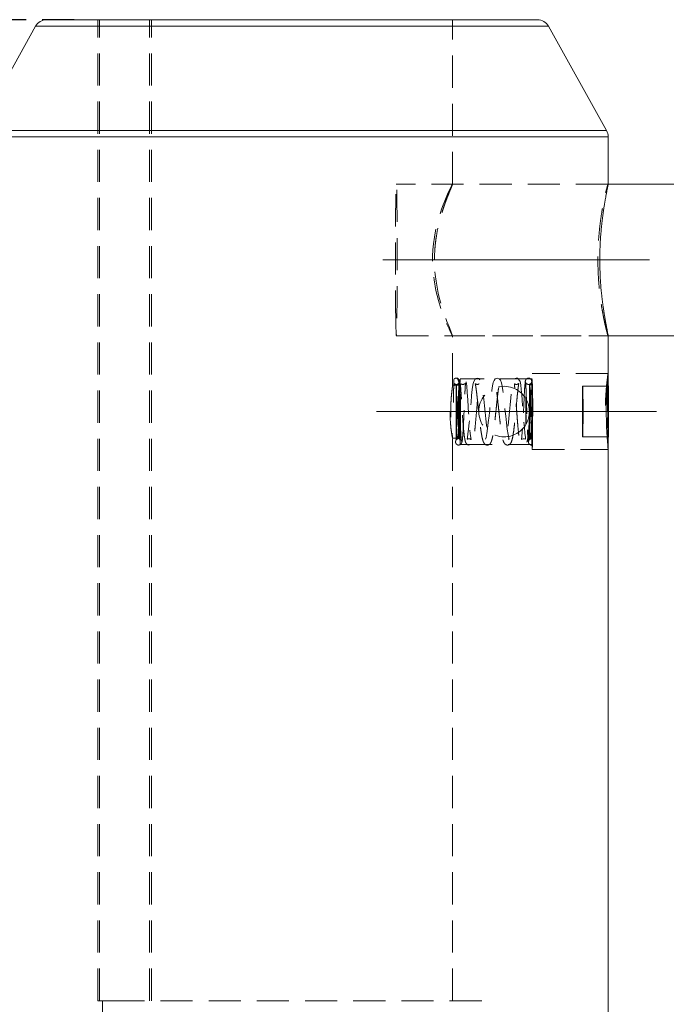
# Model space of a CAD drawing. Header units: millimetres. Extents: x 5 to 292, y 5 to 205.
# Tile 5 of 8: x 134 to 159, y 63 to 102. Entities that reach past the tile are written whole.
import ezdxf

# ---------------------------------------------------------------- set-up
doc = ezdxf.new("R2010")
doc.units = ezdxf.units.MM
doc.linetypes.add('CENTERX2', pattern=[20.32, 12.7, -2.54, 2.54, -2.54])
doc.linetypes.add('HIDDEN', pattern=[1.905, 1.27, -0.635])
doc.layers.add('VM_VU04', color=7, linetype='HIDDEN')
doc.styles.add('SLDTEXTSTYLE0', font='TXT', dxfattribs={"width": 0.7})
doc.dimstyles.new('SLDDIMSTYLE0', dxfattribs={"dimtxt": 3.5, "dimasz": 3, "dimexe": 0, "dimexo": 0.0625, "dimgap": 0.875, "dimtad": 1, "dimrnd": 1e-09, "dimzin": 12, "dimdsep": 46, "dimtxsty": 'SLDTEXTSTYLE0', "dimsah": 1, "dimcen": 0.09, "dimadec": 0, "dimazin": 3, "dimtfac": 1, "dimtofl": 0, "dimtmove": 0, "dimatfit": 3, "dimfxl": 0, "dimfrac": 2, "dimtolj": 1, "dimtzin": 12, "dimarcsym": 0})

# ---------------------------------------------------------------- blocks, each defined once
blk = doc.blocks.new('_D')
at = {"layer": 'VM_VU04'}
for p, q in [((136.081, 101.707), (115.041, 101.707)), ((116.041, 50.907), (116.041, 101.707)), ((131.194, 50.907), (115.041, 50.907))]:
    blk.add_line(p, q, dxfattribs=at)
for points in [[(116.041, 101.707), (115.541, 98.707), (116.541, 98.707)], [(116.041, 50.907), (116.541, 53.907), (115.541, 53.907)]]:
    blk.add_solid(points, dxfattribs=at)
at = {"layer": 'VM_VU04', "insert": (111.529, 71.234, -1.885), "char_height": 3.5, "attachment_point": 1, "rotation": 90, "style": 'SLDTEXTSTYLE0'}
blk.add_mtext('50.8', dxfattribs=at)

msp = doc.modelspace()

# ---------------------------------------------------------------- linework, layer by layer
at = {"color": 7, "linetype": 'Continuous', "lineweight": 15}
for p, q in [((134.988, 101.707), (144.814, 101.707)), ((144.814, 101.707), (154.4, 101.707)), ((134.551, 101.449), (132.257, 97.32)), ((157.131, 97.32), (154.837, 101.449)), ((157.194, 95.203), (157.194, 97.077)), ((164.817, 95.207), (157.194, 95.207)), ((157.194, 87.699), (157.194, 89.211)), ((157.194, 89.207), (164.817, 89.207)), ((157.194, 60.907), (157.194, 84.715))]:
    msp.add_line(p, q, dxfattribs=at)
at = {"color": 7, "linetype": 'HIDDEN', "lineweight": 0}
for p, q in [((137.008, 62.907), (137.008, 101.707)), ((137.081, 62.907), (137.081, 101.707)), ((139.061, 62.907), (139.061, 101.707)), ((139.135, 62.907), (139.135, 101.707)), ((151.044, 95.205), (151.044, 101.707)), ((134.551, 101.449), (154.837, 101.449)), ((132.194, 97.077), (157.194, 97.077)), ((144.541, 97.32), (132.257, 97.32)), ((157.194, 95.207), (148.818, 95.207)), ((157.193, 95.207), (151.042, 95.207)), ((157.191, 95.2), (157.192, 95.193)), ((157.194, 95.193), (157.194, 95.203)), ((148.818, 89.207), (157.194, 89.207)), ((151.043, 89.207), (157.193, 89.207)), ((151.044, 87.248), (151.044, 89.21)), ((157.194, 89.212), (157.193, 89.208)), ((157.194, 89.211), (157.194, 89.212)), ((157.193, 87.707), (154.193, 87.707)), ((157.193, 87.707), (154.193, 87.707)), ((157.194, 87.68), (157.194, 87.699)), ((151.343, 87.257), (151.041, 87.257)), ((151.095, 87.482), (151.095, 87.332)), ((151.293, 87.267), (151.193, 87.267)), ((151.293, 87.287), (151.252, 87.287)), ((154.193, 87.507), (151.343, 87.507)), ((154.193, 87.287), (154.093, 87.287)), ((154.193, 87.267), (154.093, 87.267)), ((156.179, 86.207), (156.186, 87.207)), ((156.186, 87.207), (156.2, 87.207)), ((156.2, 87.207), (156.207, 86.207)), ((156.2, 87.207), (157.2, 87.207)), ((157.179, 86.207), (157.186, 87.207)), ((157.2, 87.207), (157.207, 86.207)), ((153.948, 86.704), (153.943, 86.704)), ((156.179, 86.207), (156.207, 86.207)), ((156.186, 85.207), (156.179, 86.207)), ((156.207, 86.207), (156.2, 85.207)), ((156.207, 86.207), (157.207, 86.207)), ((157.186, 85.207), (157.179, 86.207)), ((157.207, 86.207), (157.2, 85.207)), ((153.943, 85.71), (153.948, 85.71)), ((154.209, 85.753), (154.206, 85.839)), ((151.043, 85.157), (151.343, 85.157)), ((151.044, 62.907), (151.044, 85.169)), ((151.193, 85.146), (151.293, 85.146)), ((151.193, 85.126), (151.248, 85.126)), ((151.343, 84.907), (154.193, 84.907)), ((151.411, 85.039), (151.405, 85.044)), ((154.048, 84.987), (154.05, 84.981)), ((154.093, 85.146), (154.193, 85.146)), ((154.093, 85.126), (154.134, 85.126)), ((156.2, 85.207), (156.186, 85.207)), ((156.2, 85.207), (157.2, 85.207)), ((154.193, 84.707), (157.193, 84.707)), ((154.193, 84.707), (157.193, 84.707)), ((157.191, 84.726), (157.194, 84.717)), ((157.194, 84.715), (157.194, 84.717)), ((137.008, 62.907), (137.081, 62.907)), ((137.081, 62.907), (137.858, 62.907)), ((137.194, 62.907), (137.194, 53.407)), ((152.194, 62.907), (137.858, 62.907)), ((152.194, 53.407), (152.194, 62.907))]:
    msp.add_line(p, q, dxfattribs=at)
at = {"color": 8, "linetype": 'Continuous', "lineweight": 15}
for p, q in [((144.819, 101.449), (134.551, 101.449)), ((154.837, 101.449), (144.819, 101.449)), ((144.848, 97.077), (132.194, 97.077)), ((132.257, 97.32), (157.131, 97.32)), ((157.194, 97.077), (144.848, 97.077))]:
    msp.add_line(p, q, dxfattribs=at)
at = {"color": 7, "linetype": 'HIDDEN', "lineweight": 0, "flags": 128}
for points in [[(148.798, 89.722), (148.794, 89.957), (148.79, 90.23), (148.788, 90.534), (148.785, 90.867), (148.783, 91.221), (148.782, 91.591), (148.781, 91.972), (148.781, 92.356), (148.782, 92.738), (148.783, 93.111), (148.785, 93.47), (148.787, 93.807), (148.79, 94.119), (148.793, 94.398), (148.797, 94.642), (148.801, 94.846), (148.805, 95.007), (148.809, 95.122), (148.814, 95.188), (148.819, 95.206), (148.824, 95.175), (148.828, 95.095), (148.833, 94.967), (148.837, 94.794), (148.841, 94.579), (148.844, 94.324), (148.848, 94.035), (148.85, 93.716), (148.852, 93.372), (148.854, 93.009), (148.855, 92.633), (148.855, 92.25), (148.855, 91.866), (148.854, 91.487), (148.853, 91.121), (148.851, 90.772), (148.848, 90.447), (148.845, 90.151), (148.842, 89.888), (148.838, 89.664), (148.834, 89.481), (148.829, 89.343), (148.825, 89.252), (148.82, 89.21), (148.815, 89.217), (148.811, 89.273), (148.806, 89.377), (148.802, 89.527), (148.798, 89.722)], [(151.038, 95.2), (151.003, 95.136), (150.936, 95.002), (150.845, 94.805), (150.735, 94.544), (150.673, 94.384), (150.609, 94.207), (150.546, 94.016), (150.484, 93.808), (150.425, 93.586), (150.372, 93.35), (150.325, 93.099), (150.289, 92.836), (150.267, 92.598), (150.255, 92.353), (150.254, 92.104), (150.265, 91.852), (150.31, 91.417), (150.386, 90.995), (150.487, 90.594), (150.603, 90.226), (150.667, 90.046), (150.732, 89.878), (150.794, 89.726), (150.854, 89.589), (150.906, 89.474), (150.952, 89.378), (150.991, 89.3), (151.019, 89.245), (151.043, 89.207), (151.042, 89.216), (151.031, 89.246), (150.987, 89.353), (150.915, 89.527), (150.82, 89.767), (150.767, 89.91), (150.71, 90.069), (150.65, 90.252), (150.589, 90.45), (150.531, 90.663), (150.476, 90.892), (150.428, 91.126), (150.388, 91.371), (150.356, 91.63), (150.335, 91.898), (150.327, 92.207), (150.327, 92.207)], [(154.175, 86.207), (154.175, 86.475), (154.176, 86.734), (154.177, 86.976), (154.179, 87.194), (154.182, 87.379), (154.184, 87.528), (154.187, 87.633), (154.191, 87.693), (154.194, 87.705), (154.197, 87.669), (154.2, 87.586), (154.203, 87.459), (154.206, 87.291), (154.208, 87.088), (154.21, 86.858), (154.211, 86.606), (154.212, 86.341), (154.212, 86.072), (154.211, 85.808), (154.21, 85.556), (154.208, 85.325), (154.206, 85.122), (154.203, 84.955), (154.2, 84.827), (154.197, 84.744), (154.194, 84.708), (154.191, 84.72), (154.187, 84.78), (154.184, 84.886), (154.182, 85.034), (154.179, 85.22), (154.177, 85.437), (154.176, 85.68), (154.175, 85.939), (154.175, 86.207)], [(154.175, 86.207), (154.175, 86.475), (154.176, 86.734), (154.177, 86.976), (154.179, 87.194), (154.182, 87.379), (154.184, 87.528), (154.187, 87.633), (154.191, 87.693), (154.194, 87.705), (154.197, 87.669), (154.2, 87.586), (154.203, 87.459), (154.206, 87.291), (154.208, 87.088), (154.21, 86.858), (154.211, 86.606), (154.212, 86.341), (154.212, 86.072), (154.211, 85.808), (154.21, 85.556), (154.208, 85.325), (154.206, 85.122), (154.203, 84.955), (154.2, 84.827), (154.197, 84.744), (154.194, 84.708), (154.191, 84.72), (154.187, 84.78), (154.184, 84.886), (154.182, 85.034), (154.179, 85.22), (154.177, 85.437), (154.176, 85.68), (154.175, 85.939), (154.175, 86.207)], [(157.174, 86.207), (157.175, 86.475), (157.176, 86.734), (157.177, 86.976), (157.179, 87.194), (157.181, 87.379), (157.184, 87.528), (157.187, 87.633), (157.19, 87.693), (157.194, 87.705), (157.194, 87.705)], [(153.927, 87.425), (153.92, 87.415), (153.91, 87.339), (153.901, 87.222), (153.892, 87.079), (153.876, 86.763), (153.861, 86.461), (153.848, 86.198), (153.832, 85.926), (153.815, 85.654), (153.796, 85.405), (153.776, 85.213), (153.764, 85.12), (153.767, 85.104), (153.776, 85.11), (153.793, 85.122), (153.828, 85.135), (153.884, 85.133), (153.921, 85.118), (153.932, 85.119), (153.922, 85.196), (153.903, 85.346), (153.881, 85.576), (153.856, 85.872), (153.833, 86.17), (153.813, 86.438), (153.796, 86.669), (153.779, 86.875), (153.76, 87.081), (153.738, 87.266), (153.71, 87.402), (153.655, 87.495), (153.606, 87.524), (153.553, 87.528), (153.514, 87.515), (153.488, 87.497), (153.467, 87.475), (153.449, 87.445), (153.424, 87.371), (153.396, 87.218), (153.369, 87.001), (153.344, 86.749), (153.318, 86.48), (153.293, 86.205), (153.266, 85.927), (153.237, 85.663), (153.207, 85.431), (153.179, 85.254), (153.157, 85.148), (153.146, 85.106), (153.156, 85.112), (153.185, 85.127), (153.259, 85.121), (153.282, 85.11), (153.271, 85.157), (153.24, 85.303), (153.207, 85.515), (153.175, 85.763), (153.145, 86.027), (153.116, 86.299), (153.088, 86.568), (153.06, 86.818), (153.033, 87.037), (153.006, 87.214), (152.979, 87.346), (152.936, 87.455), (152.888, 87.505), (152.821, 87.53), (152.765, 87.52), (152.728, 87.497), (152.685, 87.439), (152.653, 87.352), (152.626, 87.219), (152.599, 87.043), (152.572, 86.826), (152.544, 86.577), (152.516, 86.309), (152.487, 86.037), (152.457, 85.775), (152.427, 85.536), (152.396, 85.334), (152.367, 85.186), (152.349, 85.117), (152.358, 85.114), (152.418, 85.132), (152.464, 85.12), (152.484, 85.108), (152.483, 85.117), (152.449, 85.257), (152.419, 85.433), (152.387, 85.667), (152.357, 85.923), (152.328, 86.185), (152.301, 86.441), (152.274, 86.698), (152.246, 86.947), (152.216, 87.169), (152.185, 87.338), (152.144, 87.451), (152.078, 87.518), (152.029, 87.531), (151.975, 87.521), (151.935, 87.494), (151.873, 87.377), (151.847, 87.253), (151.822, 87.078), (151.798, 86.848), (151.773, 86.585), (151.749, 86.306), (151.724, 86.024), (151.7, 85.756), (151.676, 85.518), (151.652, 85.323), (151.631, 85.181), (151.619, 85.113), (151.628, 85.113), (151.653, 85.126), (151.732, 85.128), (151.768, 85.107), (151.777, 85.108), (151.768, 85.169), (151.745, 85.342), (151.72, 85.594), (151.698, 85.869), (151.679, 86.139), (151.663, 86.395), (151.645, 86.674), (151.626, 86.962), (151.605, 87.225), (151.582, 87.394), (151.557, 87.469), (151.541, 87.49), (151.523, 87.507), (151.492, 87.523), (151.444, 87.53), (151.385, 87.507), (151.345, 87.464), (151.315, 87.374), (151.292, 87.133), (151.282, 86.962), (151.269, 86.704), (151.252, 86.326), (151.242, 86.095), (151.23, 85.843), (151.216, 85.582), (151.201, 85.335), (151.184, 85.135), (151.165, 85.027), (151.165, 85.027)], [(151.193, 87.287), (151.196, 87.262), (151.199, 87.187), (151.201, 87.067), (151.204, 86.906), (151.205, 86.713), (151.206, 86.496), (151.207, 86.266), (151.207, 86.033), (151.206, 85.808), (151.204, 85.601), (151.203, 85.423), (151.2, 85.281), (151.198, 85.183), (151.195, 85.133), (151.192, 85.132), (151.189, 85.182), (151.187, 85.28), (151.184, 85.421), (151.182, 85.599), (151.181, 85.805), (151.18, 86.03), (151.18, 86.263)], [(151.206, 86.207), (151.206, 85.979), (151.205, 85.761), (151.204, 85.565), (151.202, 85.398), (151.2, 85.269), (151.197, 85.185), (151.194, 85.147), (151.191, 85.16), (151.189, 85.221), (151.186, 85.329), (151.184, 85.477), (151.182, 85.66), (151.181, 85.868), (151.18, 86.092), (151.18, 86.321), (151.181, 86.545), (151.182, 86.754), (151.184, 86.936), (151.186, 87.085), (151.189, 87.192), (151.191, 87.253), (151.194, 87.266), (151.197, 87.229), (151.2, 87.144), (151.202, 87.015), (151.204, 86.849), (151.205, 86.652), (151.206, 86.435), (151.206, 86.207)], [(151.286, 85.331), (151.283, 85.49), (151.282, 85.685), (151.281, 85.904), (151.28, 86.139), (151.28, 86.377), (151.281, 86.606), (151.282, 86.816), (151.284, 86.997), (151.287, 87.139), (151.289, 87.236), (151.292, 87.283), (151.295, 87.278), (151.298, 87.221), (151.301, 87.114), (151.303, 86.964), (151.305, 86.777), (151.306, 86.562), (151.307, 86.33), (151.307, 86.092), (151.306, 85.859), (151.305, 85.644)], [(151.306, 86.207), (151.306, 85.979), (151.305, 85.761), (151.304, 85.565), (151.302, 85.398), (151.3, 85.269), (151.297, 85.185), (151.294, 85.147), (151.291, 85.16), (151.289, 85.221), (151.286, 85.329), (151.284, 85.477), (151.282, 85.66), (151.281, 85.868), (151.28, 86.092), (151.28, 86.321), (151.281, 86.545), (151.282, 86.754), (151.284, 86.936), (151.286, 87.085), (151.289, 87.192), (151.291, 87.253), (151.294, 87.266), (151.297, 87.229), (151.3, 87.144), (151.302, 87.015), (151.304, 86.849), (151.305, 86.652), (151.306, 86.435), (151.306, 86.207)], [(151.327, 86.207), (151.328, 86.46), (151.329, 86.704), (151.33, 86.929), (151.332, 87.126), (151.334, 87.288), (151.337, 87.408), (151.34, 87.482), (151.343, 87.507), (151.347, 87.482), (151.35, 87.408), (151.352, 87.288), (151.355, 87.126), (151.357, 86.929), (151.358, 86.704), (151.359, 86.46), (151.359, 86.207), (151.359, 85.953), (151.358, 85.709), (151.357, 85.484), (151.355, 85.287), (151.352, 85.126), (151.35, 85.006), (151.347, 84.932), (151.343, 84.907), (151.34, 84.932), (151.337, 85.006), (151.334, 85.126), (151.332, 85.287), (151.33, 85.484), (151.329, 85.709), (151.328, 85.953), (151.327, 86.207)], [(151.33, 86.207), (151.331, 86.432), (151.332, 86.648), (151.333, 86.842), (151.335, 87.007), (151.337, 87.134), (151.34, 87.218), (151.343, 87.255), (151.345, 87.243), (151.348, 87.182), (151.351, 87.076), (151.353, 86.929), (151.354, 86.748), (151.356, 86.542), (151.356, 86.32), (151.356, 86.093), (151.356, 85.871), (151.354, 85.665), (151.353, 85.485), (151.351, 85.338), (151.348, 85.231), (151.345, 85.171), (151.343, 85.158), (151.34, 85.195), (151.337, 85.279), (151.335, 85.406), (151.333, 85.571), (151.332, 85.766), (151.331, 85.981), (151.33, 86.207)], [(154.091, 87.266), (154.093, 87.287), (154.096, 87.255), (154.099, 87.173), (154.102, 87.044), (154.104, 86.874), (154.105, 86.672), (154.106, 86.447), (154.107, 86.211), (154.106, 85.974), (154.105, 85.749), (154.104, 85.546), (154.102, 85.375), (154.099, 85.244), (154.096, 85.16), (154.094, 85.127), (154.091, 85.146), (154.088, 85.217), (154.085, 85.335), (154.083, 85.496), (154.081, 85.692), (154.08, 85.912)], [(154.106, 86.207), (154.106, 85.979), (154.105, 85.761), (154.104, 85.565), (154.102, 85.398), (154.099, 85.269), (154.097, 85.185), (154.094, 85.147), (154.091, 85.16), (154.088, 85.221), (154.086, 85.329), (154.084, 85.477), (154.082, 85.66), (154.081, 85.868), (154.08, 86.092), (154.08, 86.321), (154.081, 86.545), (154.082, 86.754), (154.084, 86.936), (154.086, 87.085), (154.088, 87.192), (154.091, 87.253), (154.094, 87.266), (154.097, 87.229), (154.099, 87.144), (154.102, 87.015), (154.104, 86.849), (154.105, 86.652), (154.106, 86.435), (154.106, 86.207)], [(154.177, 86.207), (154.177, 86.46), (154.178, 86.704), (154.18, 86.929), (154.182, 87.126), (154.184, 87.288), (154.187, 87.408), (154.19, 87.482), (154.193, 87.507), (154.196, 87.482), (154.199, 87.408), (154.202, 87.288), (154.205, 87.126), (154.207, 86.929), (154.208, 86.704), (154.209, 86.46), (154.209, 86.207), (154.209, 85.953), (154.208, 85.709), (154.207, 85.484), (154.205, 85.287), (154.202, 85.126), (154.199, 85.006), (154.196, 84.932), (154.193, 84.907), (154.19, 84.932), (154.187, 85.006), (154.184, 85.126), (154.182, 85.287), (154.18, 85.484), (154.178, 85.709), (154.177, 85.953), (154.177, 86.207)], [(154.189, 85.174), (154.187, 85.266), (154.184, 85.402), (154.182, 85.575), (154.181, 85.778), (154.18, 86.001), (154.18, 86.234), (154.18, 86.466), (154.181, 86.685), (154.183, 86.882), (154.185, 87.047), (154.187, 87.174), (154.19, 87.255), (154.193, 87.287), (154.196, 87.268), (154.198, 87.2), (154.201, 87.086), (154.203, 86.93), (154.205, 86.741), (154.206, 86.527), (154.206, 86.297), (154.206, 86.064), (154.206, 85.837)], [(154.205, 85.844), (154.204, 85.638), (154.202, 85.459), (154.2, 85.315), (154.198, 85.212), (154.195, 85.156), (154.192, 85.149), (154.189, 85.192), (154.187, 85.282), (154.184, 85.415), (154.183, 85.585), (154.181, 85.785), (154.18, 86.004), (154.18, 86.232), (154.18, 86.46), (154.181, 86.675), (154.183, 86.869), (154.185, 87.031), (154.187, 87.156), (154.19, 87.235), (154.193, 87.267), (154.196, 87.249), (154.198, 87.182), (154.201, 87.07), (154.203, 86.917), (154.205, 86.732), (154.206, 86.521), (154.206, 86.296), (154.206, 86.067), (154.205, 85.844)], [(153.949, 85.984), (153.948, 85.855), (153.946, 85.76), (153.945, 85.71), (153.943, 85.707), (153.941, 85.754), (153.939, 85.845), (153.938, 85.971), (153.937, 86.121), (153.937, 86.279), (153.938, 86.429), (153.939, 86.558), (153.941, 86.653), (153.942, 86.704), (153.944, 86.706), (153.946, 86.659), (153.948, 86.568), (153.949, 86.442), (153.95, 86.293), (153.95, 86.135), (153.949, 85.984)], [(153.949, 85.987), (153.948, 85.86), (153.946, 85.767), (153.945, 85.717), (153.943, 85.715), (153.941, 85.761), (153.939, 85.85), (153.938, 85.975), (153.937, 86.122), (153.937, 86.278), (153.938, 86.426), (153.939, 86.553), (153.941, 86.646), (153.942, 86.696), (153.944, 86.698), (153.946, 86.653), (153.948, 86.563), (153.949, 86.438), (153.949, 86.291), (153.95, 86.136), (153.949, 85.987)], [(153.953, 85.987), (153.952, 85.86), (153.951, 85.767), (153.949, 85.717), (153.947, 85.715), (153.945, 85.761), (153.944, 85.85), (153.942, 85.975), (153.942, 86.122), (153.942, 86.278), (153.942, 86.426), (153.943, 86.553), (153.945, 86.646), (153.947, 86.696), (153.949, 86.698), (153.951, 86.653), (153.952, 86.563), (153.953, 86.438), (153.954, 86.291), (153.954, 86.136), (153.953, 85.987)], [(157.194, 84.709), (157.194, 84.708), (157.19, 84.72), (157.187, 84.78), (157.184, 84.886), (157.181, 85.034), (157.179, 85.22), (157.177, 85.437), (157.176, 85.68), (157.175, 85.939), (157.174, 86.207)], [(154.193, 85.839), (154.148, 85.835), (154.111, 85.825), (154.088, 85.812), (154.082, 85.796), (154.094, 85.78), (154.122, 85.766), (154.162, 85.757), (154.209, 85.753)]]:
    msp.add_lwpolyline(points, dxfattribs=at)
at = {"color": 7, "linetype": 'Continuous', "lineweight": 15}
for centre, radius, start, end in [((134.988, 101.207), 0.5, 90, 150.9454), ((154.4, 101.207), 0.5, 29.0546, 90), ((156.694, 97.077), 0.5, 0, 29.0546), ((105.833, 86.207), 51.382, 358.3293, 1.6707)]:
    msp.add_arc(centre, radius, start, end, dxfattribs=at)
at = {"color": 7, "linetype": 'HIDDEN', "lineweight": 0}
for centre, radius, start, end in [((151.193, 87.407), 0.125, 90, 142.7222), ((151.193, 87.407), 0.125, 217.2951, 269.9999), ((151.193, 87.407), 0.125, 286.0224, 90), ((151.193, 87.407), 0.125, 269.9999, 286.0224), ((153.08, 86.207), 1, 30.2908, 270), ((153.08, 86.207), 1, 330.2155, 29.7845), ((153.08, 86.207), 1, 270, 329.7092)]:
    msp.add_arc(centre, radius, start, end, dxfattribs=at)
for points, knots in [([(150.327, 92.207), (150.331, 92.363), (150.336, 92.598), (150.368, 92.907), (150.41, 93.208), (150.482, 93.568), (150.569, 93.9), (150.645, 94.15), (150.705, 94.33), (150.764, 94.497), (150.822, 94.652), (150.877, 94.791), (150.927, 94.915), (150.97, 95.019), (151.004, 95.1), (151.027, 95.158), (151.041, 95.193), (151.046, 95.208), (151.043, 95.205), (151.042, 95.205)], [0, 0, 0, 0, 0.097777, 0.147479, 0.197954, 0.295593, 0.395081, 0.447187, 0.499956, 0.55306, 0.606855, 0.661793, 0.717142, 0.773858, 0.831078, 0.882395, 0.934562, 0.987169, 1, 1, 1, 1]), ([(157.192, 89.207), (157.19, 89.211), (157.185, 89.221), (157.166, 89.284), (157.139, 89.383), (157.108, 89.507), (157.07, 89.669), (157.028, 89.865), (156.985, 90.084), (156.941, 90.335), (156.9, 90.614), (156.871, 90.835), (156.846, 91.066), (156.825, 91.304), (156.808, 91.553), (156.793, 91.885), (156.789, 92.221), (156.795, 92.553), (156.808, 92.879), (156.837, 93.276), (156.887, 93.721), (156.938, 94.06), (156.981, 94.307), (157.014, 94.479), (157.046, 94.636), (157.077, 94.776), (157.106, 94.899), (157.14, 95.037), (157.167, 95.133), (157.184, 95.19), (157.189, 95.2), (157.191, 95.205)], [0, 0, 0, 0, 0.027563, 0.079955, 0.106543, 0.13351, 0.18637, 0.213183, 0.240366, 0.294531, 0.322019, 0.349906, 0.376906, 0.404307, 0.431913, 0.459946, 0.512973, 0.539902, 0.567235, 0.619514, 0.672887, 0.726132, 0.753142, 0.780526, 0.807572, 0.835006, 0.862639, 0.890683, 0.944701, 0.972139, 1, 1, 1, 1]), ([(157.193, 87.707), (157.189, 87.69), (157.181, 87.658), (157.147, 87.402), (157.111, 87.024), (157.088, 86.601), (157.085, 86.32), (157.084, 86.207)], [0, 0, 0, 0, 0.212946, 0.426193, 0.640749, 0.855964, 1, 1, 1, 1]), ([(151.041, 87.244), (151.042, 87.247), (151.047, 87.262), (151.034, 87.168), (151.01, 86.971), (150.983, 86.679), (150.967, 86.335), (150.97, 85.978), (150.99, 85.647), (151.017, 85.381), (151.04, 85.205), (151.042, 85.18), (151.042, 85.169)], [0, 0, 0, 0, 0.035571, 0.144058, 0.253046, 0.363332, 0.473723, 0.582815, 0.691241, 0.800661, 0.91119, 1, 1, 1, 1]), ([(151.095, 87.333), (151.094, 87.328), (151.091, 87.317), (151.087, 87.176), (151.084, 86.963), (151.082, 86.778), (151.082, 86.675), (151.081, 86.62), (151.081, 86.588), (151.081, 86.574), (151.081, 86.568), (151.081, 86.565), (151.081, 86.564), (151.081, 86.563), (151.081, 86.563), (151.081, 86.564), (151.081, 86.565), (151.081, 86.568), (151.081, 86.58), (151.081, 86.63), (151.082, 86.789), (151.083, 87.031), (151.087, 87.286), (151.09, 87.438), (151.093, 87.478), (151.095, 87.48), (151.095, 87.481)], [0, 0, 0, 0, 0.090144, 0.215176, 0.341844, 0.408493, 0.438351, 0.459025, 0.469362, 0.473913, 0.476032, 0.476851, 0.477673, 0.478004, 0.478339, 0.478635, 0.478987, 0.479614, 0.481656, 0.491202, 0.529208, 0.644653, 0.7597, 0.89285, 0.986287, 1, 1, 1, 1]), ([(151.193, 87.282), (151.166, 87.281), (151.124, 87.279), (151.103, 87.235), (151.095, 87.22)], [0, 0, 0, 0, 0.64877, 1, 1, 1, 1]), ([(151.193, 87.282), (151.193, 87.278), (151.19, 87.267), (151.187, 87.15), (151.183, 86.919), (151.181, 86.61), (151.18, 86.375), (151.18, 86.263)], [0, 0, 0, 0, 0.133143, 0.348958, 0.566511, 0.79218, 1, 1, 1, 1]), ([(151.395, 85.053), (151.39, 85.086), (151.38, 85.151), (151.367, 85.362), (151.355, 85.618), (151.346, 85.896), (151.338, 86.226), (151.331, 86.57), (151.325, 86.886), (151.322, 87.13), (151.307, 87.328), (151.259, 87.495), (151.218, 87.518), (151.193, 87.532)], [0, 0, 0, 0, 0.099109, 0.194371, 0.284026, 0.367484, 0.443149, 0.561846, 0.65347, 0.73413, 0.823917, 0.897847, 1, 1, 1, 1]), ([(151.286, 85.331), (151.282, 85.382), (151.274, 85.511), (151.261, 85.795), (151.253, 86.071), (151.244, 86.35), (151.24, 86.627), (151.233, 86.94), (151.23, 87.17), (151.225, 87.272), (151.228, 87.287), (151.228, 87.287), (151.228, 87.287)], [0, 0, 0, 0, 0.089202, 0.22323, 0.357252, 0.397486, 0.531321, 0.665154, 0.799108, 0.932982, 0.999735, 1, 1, 1, 1]), ([(151.413, 85), (151.418, 85.021), (151.428, 85.062), (151.443, 85.218), (151.457, 85.406), (151.468, 85.61), (151.479, 85.816), (151.491, 86.062), (151.503, 86.335), (151.515, 86.624), (151.527, 86.88), (151.539, 87.11), (151.549, 87.253), (151.554, 87.318), (151.555, 87.336), (151.551, 87.335), (151.543, 87.326), (151.535, 87.317), (151.51, 87.296), (151.473, 87.28), (151.419, 87.279), (151.373, 87.303), (151.354, 87.316), (151.35, 87.296), (151.359, 87.21), (151.37, 87.052), (151.385, 86.841), (151.4, 86.589), (151.418, 86.307), (151.438, 86.007), (151.459, 85.715), (151.482, 85.458), (151.505, 85.25), (151.53, 85.095), (151.552, 85.003), (151.587, 84.935), (151.643, 84.893), (151.703, 84.88), (151.788, 84.906), (151.835, 84.985), (151.875, 85.125), (151.903, 85.312), (151.932, 85.561), (151.959, 85.848), (151.985, 86.143), (152.01, 86.429), (152.033, 86.696), (152.056, 86.935), (152.078, 87.132), (152.098, 87.264), (152.11, 87.314), (152.107, 87.318), (152.095, 87.307), (152.051, 87.278), (151.986, 87.283), (151.949, 87.306), (151.938, 87.315), (151.943, 87.29), (151.961, 87.201), (151.982, 87.052), (152.007, 86.848), (152.034, 86.607), (152.061, 86.344), (152.09, 86.072), (152.119, 85.804), (152.151, 85.548), (152.185, 85.314), (152.22, 85.135), (152.256, 85.015), (152.298, 84.935), (152.364, 84.885), (152.435, 84.878), (152.516, 84.914), (152.565, 84.99), (152.596, 85.08), (152.631, 85.226), (152.663, 85.422), (152.695, 85.663), (152.725, 85.925), (152.754, 86.192), (152.782, 86.458), (152.81, 86.72), (152.838, 86.963), (152.867, 87.164), (152.89, 87.284), (152.887, 87.304), (152.865, 87.294), (152.83, 87.277), (152.747, 87.294), (152.739, 87.314), (152.743, 87.27), (152.771, 87.129), (152.797, 86.923), (152.825, 86.681), (152.853, 86.422), (152.881, 86.156), (152.91, 85.887), (152.941, 85.623), (152.973, 85.392), (153.004, 85.207), (153.036, 85.075), (153.063, 84.993), (153.116, 84.92), (153.179, 84.882), (153.249, 84.881), (153.308, 84.913), (153.353, 84.97), (153.386, 85.049), (153.417, 85.174), (153.448, 85.353), (153.478, 85.575), (153.506, 85.827), (153.533, 86.1), (153.56, 86.383), (153.586, 86.662), (153.61, 86.915), (153.633, 87.118), (153.65, 87.252), (153.661, 87.313), (153.66, 87.322), (153.644, 87.305), (153.601, 87.279), (153.54, 87.281), (153.508, 87.299), (153.487, 87.309), (153.485, 87.287), (153.502, 87.163), (153.523, 86.946), (153.544, 86.691), (153.563, 86.435), (153.582, 86.182), (153.602, 85.916), (153.625, 85.625), (153.654, 85.33), (153.682, 85.109), (153.715, 84.988), (153.739, 84.94), (153.781, 84.906), (153.816, 84.889), (153.866, 84.885), (153.933, 84.912), (153.969, 84.963), (153.995, 85.032), (154.019, 85.151), (154.039, 85.315), (154.057, 85.529), (154.069, 85.707), (154.075, 85.798)], [0, 0, 0, 0, 0.010445, 0.019839, 0.028369, 0.036075, 0.042971, 0.049158, 0.059689, 0.068121, 0.076761, 0.086448, 0.097059, 0.102122, 0.10603, 0.10886, 0.109904, 0.110723, 0.112006, 0.11386, 0.116439, 0.119509, 0.122873, 0.126652, 0.134827, 0.143062, 0.151406, 0.16001, 0.168997, 0.178273, 0.187808, 0.197273, 0.206055, 0.214168, 0.221591, 0.227823, 0.230569, 0.233201, 0.236031, 0.246148, 0.254485, 0.264058, 0.274115, 0.28377, 0.29302, 0.301861, 0.310468, 0.319184, 0.327969, 0.336722, 0.343801, 0.346467, 0.348592, 0.352867, 0.355945, 0.359297, 0.362731, 0.366323, 0.373939, 0.381906, 0.390165, 0.398595, 0.407004, 0.415416, 0.423871, 0.432597, 0.441696, 0.451165, 0.459462, 0.465781, 0.471221, 0.474332, 0.477638, 0.484331, 0.491575, 0.499606, 0.508452, 0.517399, 0.526003, 0.534276, 0.542415, 0.550997, 0.560045, 0.56951, 0.578412, 0.5863, 0.589461, 0.591707, 0.59529, 0.600967, 0.608425, 0.617515, 0.626771, 0.635576, 0.643908, 0.652023, 0.66045, 0.669205, 0.678222, 0.686629, 0.694189, 0.7013, 0.705217, 0.70944, 0.713268, 0.717812, 0.721716, 0.728213, 0.736308, 0.744873, 0.75338, 0.761883, 0.770474, 0.77925, 0.788232, 0.79746, 0.806421, 0.814641, 0.822101, 0.825382, 0.828228, 0.830778, 0.833291, 0.836055, 0.839232, 0.846674, 0.855718, 0.865836, 0.875173, 0.883512, 0.890848, 0.898811, 0.908363, 0.919595, 0.93171, 0.940982, 0.946652, 0.948299, 0.950054, 0.952028, 0.954232, 0.959721, 0.966626, 0.974046, 0.982054, 0.990851, 1, 1, 1, 1]), ([(154.179, 87.391), (154.175, 87.413), (154.168, 87.455), (154.128, 87.503), (154.086, 87.526), (154.05, 87.531), (154.018, 87.529), (153.982, 87.513), (153.948, 87.483), (153.927, 87.446), (153.924, 87.419), (153.923, 87.407)], [0, 0, 0, 0, 0.1718433, 0.3315446, 0.476498, 0.5437122, 0.6071987, 0.7225959, 0.8254219, 0.9168481, 1, 1, 1, 1]), ([(153.927, 87.39), (153.93, 87.373), (153.935, 87.34), (153.943, 87.205), (153.951, 87.033), (153.96, 86.785), (153.969, 86.478), (153.98, 86.142), (153.99, 85.821), (154.001, 85.54), (154.012, 85.306), (154.023, 85.126), (154.031, 85.056), (154.035, 85.019)], [0, 0, 0, 0, 0.0907404, 0.1766014, 0.2562656, 0.329422, 0.4543388, 0.5443221, 0.627519, 0.7430456, 0.8155748, 0.900673, 1, 1, 1, 1]), ([(154.173, 87.407), (154.172, 87.397), (154.17, 87.377), (154.159, 87.35), (154.142, 87.326), (154.122, 87.307), (154.099, 87.292), (154.075, 87.283), (154.05, 87.28), (154.017, 87.283), (153.981, 87.299), (153.95, 87.328), (153.931, 87.361), (153.929, 87.38), (153.929, 87.39)], [0, 0, 0, 0, 0.068226, 0.134838, 0.200392, 0.264741, 0.327646, 0.389182, 0.449982, 0.510106, 0.628663, 0.748518, 0.871292, 1, 1, 1, 1]), ([(154.075, 85.798), (154.075, 85.804), (154.083, 85.918), (154.097, 86.19), (154.114, 86.52), (154.127, 86.787), (154.137, 86.984), (154.146, 87.159), (154.155, 87.294), (154.163, 87.374), (154.168, 87.371), (154.169, 87.37)], [0, 0, 0, 0, 0.009634, 0.16749, 0.347258, 0.446223, 0.551401, 0.663946, 0.784444, 0.912736, 1, 1, 1, 1]), ([(154.08, 85.912), (154.08, 85.915), (154.08, 86.036), (154.08, 86.288), (154.081, 86.65), (154.083, 86.957), (154.087, 87.172), (154.089, 87.237), (154.091, 87.266)], [0, 0, 0, 0, 0.004805, 0.213285, 0.419516, 0.6276, 0.831995, 1, 1, 1, 1]), ([(154.091, 87.266), (154.095, 87.245), (154.105, 87.192), (154.112, 87.004), (154.12, 86.71), (154.134, 86.357), (154.146, 85.987), (154.16, 85.642), (154.174, 85.361), (154.184, 85.225), (154.189, 85.18), (154.189, 85.174)], [0, 0, 0, 0, 0.085106, 0.212256, 0.339504, 0.466955, 0.594505, 0.722035, 0.849524, 0.977018, 1, 1, 1, 1]), ([(154.192, 87.213), (154.19, 87.26), (154.184, 87.361), (154.179, 87.395), (154.176, 87.413)], [0, 0, 0, 0, 0.471108, 1, 1, 1, 1]), ([(154.189, 84.936), (154.187, 84.991), (154.184, 85.101), (154.18, 85.425), (154.177, 85.826), (154.177, 86.265), (154.178, 86.689), (154.181, 87.043), (154.184, 87.229), (154.186, 87.294), (154.187, 87.306), (154.187, 87.307), (154.187, 87.306), (154.187, 87.305), (154.187, 87.304), (154.187, 87.302), (154.187, 87.301), (154.187, 87.298), (154.187, 87.291), (154.187, 87.272), (154.186, 87.206), (154.183, 87.052), (154.181, 86.752), (154.179, 86.351), (154.18, 85.993), (154.181, 85.806), (154.181, 85.736)], [0, 0, 0, 0, 0.088553, 0.17739, 0.265231, 0.352945, 0.438963, 0.524301, 0.605136, 0.622948, 0.631859, 0.634086, 0.635202, 0.635684, 0.636172, 0.636467, 0.636762, 0.637198, 0.638043, 0.641267, 0.65402, 0.704926, 0.790413, 0.873709, 0.952231, 1, 1, 1, 1]), ([(151.043, 85.158), (151.04, 85.168), (151.034, 85.189), (151.003, 85.361), (150.97, 85.621), (150.947, 85.92), (150.944, 86.123), (150.943, 86.207)], [0, 0, 0, 0, 0.205379, 0.417285, 0.631605, 0.847307, 1, 1, 1, 1]), ([(151.18, 86.263), (151.182, 86.183), (151.186, 85.981), (151.198, 85.671), (151.208, 85.45), (151.22, 85.274), (151.227, 85.215), (151.233, 85.17)], [0, 0, 0, 0, 0.166982, 0.419005, 0.671069, 0.747797, 1, 1, 1, 1]), ([(154.082, 85.799), (154.08, 85.676), (154.075, 85.446), (154.065, 85.21), (154.056, 85.065), (154.05, 85.037), (154.047, 85.024)], [0, 0, 0, 0, 0.2967567, 0.5558724, 0.7876895, 1, 1, 1, 1]), ([(154.134, 85.128), (154.134, 85.128), (154.13, 85.11), (154.123, 85.167), (154.108, 85.296), (154.096, 85.538), (154.085, 85.769), (154.081, 85.899), (154.08, 85.912)], [0, 0, 0, 0, 0.008389, 0.22838, 0.448368, 0.708846, 0.969309, 1, 1, 1, 1]), ([(154.171, 85.838), (154.171, 85.764), (154.17, 85.579), (154.156, 85.341), (154.147, 85.167), (154.139, 85.146), (154.136, 85.137)], [0, 0, 0, 0, 0.191448, 0.477654, 0.764698, 1, 1, 1, 1]), ([(154.209, 85.753), (154.208, 85.687), (154.207, 85.487), (154.204, 85.199), (154.2, 84.973), (154.196, 84.87), (154.194, 84.889), (154.194, 84.89)], [0, 0, 0, 0, 0.138653, 0.415308, 0.692484, 0.980413, 1, 1, 1, 1]), ([(151.248, 85.134), (151.249, 85.132), (151.256, 85.113), (151.269, 85.196), (151.281, 85.372), (151.297, 85.557), (151.305, 85.644)], [0, 0, 0, 0, 0.050708, 0.380614, 0.710293, 1, 1, 1, 1]), ([(151.286, 85.331), (151.286, 85.31), (151.288, 85.21), (151.29, 85.17), (151.292, 85.139)], [0, 0, 0, 0, 0.206728, 1, 1, 1, 1]), ([(151.294, 85.148), (151.295, 85.148), (151.297, 85.148), (151.301, 85.284), (151.303, 85.471), (151.304, 85.608), (151.305, 85.644)], [0, 0, 0, 0, 0.176043, 0.524535, 0.873235, 1, 1, 1, 1]), ([(151.157, 85.007), (151.158, 84.997), (151.16, 84.977), (151.172, 84.95), (151.189, 84.926), (151.21, 84.907), (151.233, 84.893), (151.259, 84.884), (151.285, 84.882), (151.319, 84.887), (151.357, 84.906), (151.391, 84.941), (151.413, 84.984), (151.417, 85.015), (151.419, 85.03)], [0, 0, 0, 0, 0.062282, 0.123747, 0.185044, 0.246191, 0.307109, 0.367948, 0.429243, 0.490956, 0.615217, 0.741968, 0.870222, 1, 1, 1, 1]), ([(151.169, 85.031), (151.171, 85.046), (151.175, 85.075), (151.209, 85.113), (151.241, 85.124), (151.255, 85.129)], [0, 0, 0, 0, 0.386556, 0.7327358, 1, 1, 1, 1]), ([(151.294, 85.13), (151.299, 85.13), (151.318, 85.131), (151.351, 85.113), (151.382, 85.083), (151.403, 85.046), (151.406, 85.02), (151.407, 85.007)], [0, 0, 0, 0, 0.091571, 0.357561, 0.596751, 0.80923, 1, 1, 1, 1]), ([(154.042, 85.007), (154.043, 84.997), (154.044, 84.977), (154.056, 84.95), (154.073, 84.926), (154.094, 84.907), (154.117, 84.893), (154.143, 84.884), (154.168, 84.882), (154.187, 84.882), (154.195, 84.886), (154.196, 84.886)], [0, 0, 0, 0, 0.128158, 0.254218, 0.37928, 0.503167, 0.625516, 0.746461, 0.866998, 0.986997, 1, 1, 1, 1]), ([(154.049, 85.021), (154.052, 85.038), (154.056, 85.07), (154.092, 85.111), (154.125, 85.123), (154.14, 85.128)], [0, 0, 0, 0, 0.375881, 0.716637, 1, 1, 1, 1])]:
    msp.add_open_spline(points, degree=3, knots=knots, dxfattribs=at)
at = {"color": 7, "linetype": 'Continuous', "lineweight": 15}
for points, knots in [([(157.192, 95.193), (157.192, 95.191), (157.193, 95.188), (157.185, 95.141), (157.17, 95.06), (157.146, 94.938), (157.117, 94.781), (157.083, 94.599), (157.046, 94.382), (157.008, 94.136), (156.98, 93.935), (156.953, 93.723), (156.929, 93.498), (156.907, 93.261), (156.886, 92.969), (156.868, 92.616), (156.866, 92.344), (156.865, 92.207)], [0, 0, 0, 0, 0.051021, 0.105427, 0.160632, 0.267372, 0.321519, 0.376418, 0.485552, 0.540919, 0.597068, 0.652149, 0.707619, 0.764331, 0.82148, 0.910087, 1, 1, 1, 1]), ([(156.865, 92.207), (156.866, 92.042), (156.869, 91.795), (156.885, 91.47), (156.906, 91.153), (156.935, 90.849), (156.969, 90.565), (157.005, 90.295), (157.043, 90.048), (157.08, 89.832), (157.107, 89.685), (157.131, 89.557), (157.152, 89.447), (157.17, 89.355), (157.187, 89.264), (157.195, 89.216), (157.194, 89.213), (157.194, 89.212)], [0, 0, 0, 0, 0.107576, 0.162196, 0.217623, 0.325162, 0.379722, 0.435044, 0.544546, 0.600106, 0.656455, 0.711513, 0.766962, 0.823661, 0.8808, 0.989528, 1, 1, 1, 1]), ([(157.194, 84.717), (157.194, 84.717), (157.197, 84.706), (157.185, 84.841), (157.162, 85.121), (157.134, 85.542), (157.119, 86.034), (157.122, 86.545), (157.143, 87.018), (157.17, 87.396), (157.191, 87.636), (157.192, 87.668), (157.192, 87.68)], [0, 0, 0, 0, 0.003302, 0.11741, 0.231809, 0.346927, 0.462079, 0.576514, 0.690604, 0.805253, 0.920498, 1, 1, 1, 1])]:
    msp.add_open_spline(points, degree=3, knots=knots, dxfattribs=at)
at = {"layer": 'VM_VU04', "linetype": 'CENTERX2', "lineweight": 0}
for p, q in [((158.828, 92.207), (148.29, 92.207)), ((159.103, 86.207), (148.032, 86.207))]:
    msp.add_line(p, q, dxfattribs=at)

# ---------------------------------------------------------------- dimensions: what is measured, and where the dimension line sits
at = {"layer": 'VM_VU04'}
dim = msp.add_linear_dim(base=(116.041, 101.707), p1=(132.194, 50.907), p2=(137.081, 101.707), angle=90, dimstyle='SLDDIMSTYLE0', dxfattribs=at)
dim.commit()
dim.dimension.update_dxf_attribs({"geometry": '_D', "text_midpoint": (116.041, 76.307), "dimtype": 160})

doc.saveas('drawing.dxf')
